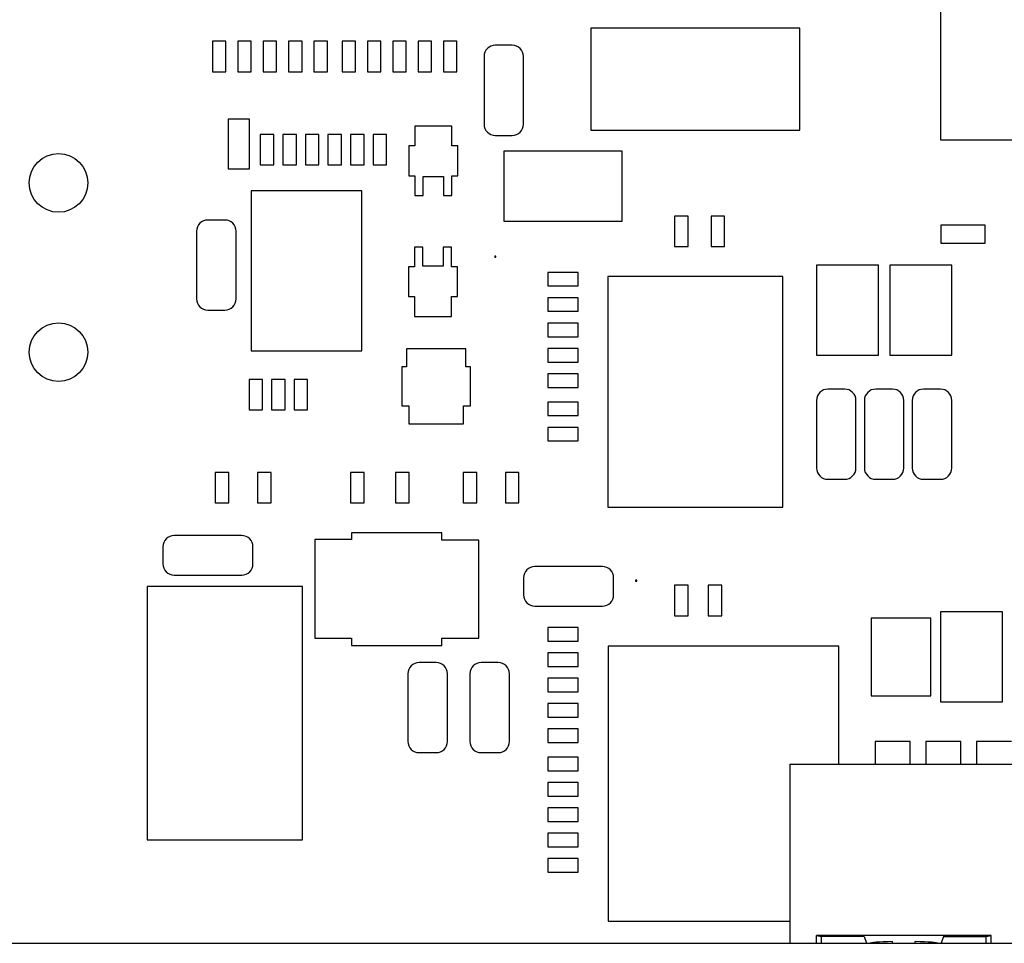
# Model space of a CAD drawing. Header units: inches. Extents: x 0 to 34, y 0 to 22.
# Tile 6 of 78: x 4.84 to 5.714, y 15.026 to 15.845. Entities that reach past the tile are written whole.
import ezdxf

# ---------------------------------------------------------------- set-up
doc = ezdxf.new("R2010")
doc.units = ezdxf.units.IN
doc.header["$LTSCALE"] = 1.87
doc.header["$MEASUREMENT"] = 0
doc.layers.get('0').update_dxf_attribs({"linetype": 'CONTINUOUS'})
for name, color, linetype in [('0_COMPONENTS', 7, 'CONTINUOUS'), ('ECAD_C0402_REV2_C0402-0_015UF-5', 7, 'CONTINUOUS'), ('ECAD_C0402_REV2_C0402-0_1UF_10_', 7, 'CONTINUOUS'), ('ECAD_C0402_REV2_C0402-4700PF-5_', 7, 'CONTINUOUS'), ('ECAD_C0402_REV2_C0402-_01UF_16V', 7, 'CONTINUOUS'), ('ECAD_C0402_REV2_C0402-SPARE', 7, 'CONTINUOUS'), ('ECAD_C0805_REV2_C0805-10UF-10_', 7, 'CONTINUOUS'), ('ECAD_C1206_REV1_C1206-10UF-16V', 7, 'CONTINUOUS'), ('ECAD_C1210_REV1_C1210-10UF-10_', 7, 'CONTINUOUS'), ('ECAD_C1210_REV1_C1210-22UF-16V', 7, 'CONTINUOUS'), ('ECAD_C1210_REV1_C1210-47UF-10_', 7, 'CONTINUOUS'), ('ECAD_C3528_REV1', 7, 'CONTINUOUS'), ('ECAD_C7343_REV1_C7343H-100_10_', 7, 'CONTINUOUS'), ('ECAD_DPK369_REV2_NTD4809NT4G', 7, 'CONTINUOUS'), ('ECAD_FR_060_030_2_MPZ1608S300A', 7, 'CONTINUOUS'), ('ECAD_IC_16_GN-SSOP_25MILS', 7, 'CONTINUOUS'), ('ECAD_IC_44_QFN_0_65MM_THERM_REV', 7, 'CONTINUOUS'), ('ECAD_IC_58_QFN_0_65MM_THERM', 7, 'CONTINUOUS'), ('ECAD_LOCAL_FD40_LOCAL-FD-40', 7, 'CONTINUOUS'), ('ECAD_R0402_REV2_R0402-0_OHM', 7, 'CONTINUOUS'), ('ECAD_R0402_REV2_R0402-1-1_', 7, 'CONTINUOUS'), ('ECAD_R0402_REV2_R0402-10K_1_', 7, 'CONTINUOUS'), ('ECAD_R0402_REV2_R0402-12_4K_0_5', 7, 'CONTINUOUS'), ('ECAD_R0402_REV2_R0402-2_15K-0_5', 7, 'CONTINUOUS'), ('ECAD_R0402_REV2_R0402-2_37K-0_5', 7, 'CONTINUOUS'), ('ECAD_R0402_REV2_R0402-49_9K__5_', 7, 'CONTINUOUS'), ('ECAD_R0402_REV2_R0402-5_49K-0_5', 7, 'CONTINUOUS'), ('ECAD_R0402_REV2_R0402-7_87K-0_5', 7, 'CONTINUOUS'), ('ECAD_R0402_REV2_R0402-9_09K-0_5', 7, 'CONTINUOUS'), ('ECAD_R0402_REV2_R0402-SPARE', 7, 'CONTINUOUS'), ('ECAD_R0603_REV1_712048-01', 7, 'CONTINUOUS'), ('ECAD_R1206_R1206-SPARE', 7, 'CONTINUOUS'), ('ECAD_R_2_0402_PKO_R0402-10K_1_', 7, 'CONTINUOUS'), ('ECAD_R_2_0402_PKO_R0402-SPARE', 7, 'CONTINUOUS'), ('ECAD_SO8_REV1_MMDF3N03HDR2_SM', 7, 'CONTINUOUS'), ('ECAD_SOT353_REV1_SN74AHCT1G00', 7, 'CONTINUOUS'), ('ECAD_SOT353_REV1_SN74LVC1G06DCK', 7, 'CONTINUOUS'), ('ECAD_SSOP5_NC7SZU04_SM_A0', 7, 'CONTINUOUS'), ('ECAD_TO263S_REV1_TPS78633KTT_SM', 7, 'CONTINUOUS')]:
    doc.layers.add(name, color=color, linetype=linetype)

msp = doc.modelspace()

# ---------------------------------------------------------------- linework, layer by layer
at = {"color": 7, "linetype": 'CONTINUOUS'}
for p, q in [((5.52348, 15.18485), (5.52348, 15.02607)), ((5.52348, 15.18485), (5.92549, 15.18485)), ((5.54716, 15.03304), (5.55167, 15.03199)), ((5.54716, 15.02607), (5.54716, 15.03304)), ((5.70231, 15.03304), (5.54716, 15.03304)), ((5.58957, 15.03199), (5.55164, 15.03199)), ((5.55164, 15.02641), (5.55164, 15.03199)), ((5.58957, 15.03199), (5.59155, 15.02607)), ((5.61459, 15.02607), (5.61459, 15.02755)), ((5.63487, 15.02607), (5.63487, 15.02755)), ((5.65989, 15.03199), (5.65792, 15.02607)), ((5.65989, 15.03199), (5.6978, 15.03199)), ((5.6978, 15.03199), (5.70231, 15.03304)), ((5.6978, 15.02642), (5.6978, 15.03199)), ((5.70231, 15.02607), (5.70231, 15.03304)), ((4.72173, 15.02607), (9.12773, 15.02607))]:
    msp.add_line(p, q, dxfattribs=at)
for start_param, end_param in [(1.915639, 3.141761), (-0.000169, 1.225954)]:
    msp.add_ellipse((5.62473, 15.02607), major_axis=(0.03, 0), ratio=0.052408, start_param=start_param, end_param=end_param, dxfattribs=at)
at = {"layer": '0_COMPONENTS', "color": 7, "linetype": 'CONTINUOUS'}
for centre in [(4.87473, 15.70054), (4.87473, 15.55054)]:
    msp.add_circle(centre, 0.026, dxfattribs=at)
at = {"layer": 'ECAD_C0402_REV2_C0402-0_015UF-5', "color": 7, "linetype": 'CONTINUOUS'}
for p, q in [((5.10123, 15.82618), (5.10123, 15.79918)), ((5.11323, 15.82618), (5.10123, 15.82618)), ((5.11323, 15.79918), (5.11323, 15.82618)), ((5.10123, 15.79918), (5.11323, 15.79918)), ((5.30873, 15.55368), (5.30873, 15.54168)), ((5.33573, 15.55368), (5.30873, 15.55368)), ((5.33573, 15.54168), (5.33573, 15.55368)), ((5.30873, 15.54168), (5.33573, 15.54168)), ((5.30873, 15.21618), (5.30873, 15.20418)), ((5.33573, 15.21618), (5.30873, 15.21618)), ((5.33573, 15.20418), (5.33573, 15.21618)), ((5.30873, 15.20418), (5.33573, 15.20418))]:
    msp.add_line(p, q, dxfattribs=at)
at = {"layer": 'ECAD_C0402_REV2_C0402-0_1UF_10_', "color": 7, "linetype": 'CONTINUOUS'}
for p, q in [((5.11373, 15.74368), (5.11373, 15.71668)), ((5.12573, 15.74368), (5.11373, 15.74368)), ((5.12573, 15.71668), (5.12573, 15.74368)), ((5.11373, 15.71668), (5.12573, 15.71668))]:
    msp.add_line(p, q, dxfattribs=at)
at = {"layer": 'ECAD_C0402_REV2_C0402-4700PF-5_', "color": 7, "linetype": 'CONTINUOUS'}
for p, q in [((5.09373, 15.74368), (5.09373, 15.71668)), ((5.10573, 15.74368), (5.09373, 15.74368)), ((5.10573, 15.71668), (5.10573, 15.74368)), ((5.09373, 15.71668), (5.10573, 15.71668))]:
    msp.add_line(p, q, dxfattribs=at)
at = {"layer": 'ECAD_C0402_REV2_C0402-_01UF_16V', "color": 7, "linetype": 'CONTINUOUS'}
for p, q in [((5.07373, 15.74368), (5.07373, 15.71668)), ((5.08573, 15.74368), (5.07373, 15.74368)), ((5.08573, 15.71668), (5.08573, 15.74368)), ((5.07373, 15.71668), (5.08573, 15.71668))]:
    msp.add_line(p, q, dxfattribs=at)
at = {"layer": 'ECAD_C0402_REV2_C0402-SPARE', "color": 7, "linetype": 'CONTINUOUS'}
for p, q in [((5.14873, 15.82618), (5.14873, 15.79918)), ((5.16073, 15.82618), (5.14873, 15.82618)), ((5.16073, 15.79918), (5.16073, 15.82618)), ((5.14873, 15.79918), (5.16073, 15.79918)), ((5.30873, 15.53118), (5.30873, 15.51918)), ((5.33573, 15.53118), (5.30873, 15.53118)), ((5.33573, 15.51918), (5.33573, 15.53118)), ((5.30873, 15.51918), (5.33573, 15.51918)), ((5.30873, 15.16868), (5.30873, 15.15668)), ((5.33573, 15.16868), (5.30873, 15.16868)), ((5.33573, 15.15668), (5.33573, 15.16868)), ((5.30873, 15.15668), (5.33573, 15.15668))]:
    msp.add_line(p, q, dxfattribs=at)
at = {"layer": 'ECAD_C0805_REV2_C0805-10UF-10_', "color": 7, "linetype": 'CONTINUOUS'}
for p, q in [((5.59923, 15.20518), (5.59923, 15.18485)), ((5.63023, 15.20518), (5.59923, 15.20518)), ((5.63023, 15.18485), (5.63023, 15.20518)), ((5.64423, 15.20518), (5.64423, 15.18485)), ((5.67523, 15.20518), (5.64423, 15.20518)), ((5.67523, 15.18485), (5.67523, 15.20518)), ((5.68923, 15.20518), (5.68923, 15.18485)), ((5.72023, 15.20518), (5.68923, 15.20518))]:
    msp.add_line(p, q, dxfattribs=at)
at = {"layer": 'ECAD_C1206_REV1_C1206-10UF-16V', "color": 7, "linetype": 'CONTINUOUS'}
for p, q in [((5.57223, 15.51768), (5.55723, 15.51768)), ((5.61473, 15.51768), (5.59973, 15.51768)), ((5.65723, 15.51768), (5.64223, 15.51768)), ((5.54723, 15.50768), (5.54723, 15.44768)), ((5.58223, 15.44768), (5.58223, 15.50768)), ((5.58973, 15.50768), (5.58973, 15.44768)), ((5.62473, 15.44768), (5.62473, 15.50768)), ((5.63223, 15.50768), (5.63223, 15.44768)), ((5.66723, 15.44768), (5.66723, 15.50768)), ((5.55723, 15.43768), (5.57223, 15.43768)), ((5.59973, 15.43768), (5.61473, 15.43768)), ((5.64223, 15.43768), (5.65723, 15.43768))]:
    msp.add_line(p, q, dxfattribs=at)
for centre, start, end in [((5.55723, 15.50768), 90, 180), ((5.57223, 15.50768), 0, 90), ((5.59973, 15.50768), 90, 180), ((5.61473, 15.50768), 0, 90), ((5.64223, 15.50768), 90, 180), ((5.65723, 15.50768), 0, 90), ((5.55723, 15.44768), 180, 270), ((5.57223, 15.44768), 270, 360), ((5.59973, 15.44768), 180, 270), ((5.61473, 15.44768), 270, 360), ((5.64223, 15.44768), 180, 270), ((5.65723, 15.44768), 270, 360)]:
    msp.add_arc(centre, 0.01, start, end, dxfattribs=at)
at = {"layer": 'ECAD_C1210_REV1_C1210-10UF-10_', "color": 7, "linetype": 'CONTINUOUS'}
for p, q in [((5.59566, 15.31463), (5.59566, 15.24573)), ((5.64881, 15.31463), (5.59566, 15.31463)), ((5.64881, 15.24573), (5.64881, 15.31463)), ((5.59566, 15.24573), (5.64881, 15.24573))]:
    msp.add_line(p, q, dxfattribs=at)
at = {"layer": 'ECAD_C1210_REV1_C1210-22UF-16V', "color": 7, "linetype": 'CONTINUOUS'}
for p, q in [((5.54723, 15.62768), (5.54723, 15.54768)), ((5.60223, 15.62768), (5.54723, 15.62768)), ((5.60223, 15.54768), (5.60223, 15.62768)), ((5.61223, 15.62768), (5.61223, 15.54768)), ((5.66723, 15.62768), (5.61223, 15.62768)), ((5.66723, 15.54768), (5.66723, 15.62768)), ((5.54723, 15.54768), (5.60223, 15.54768)), ((5.61223, 15.54768), (5.66723, 15.54768))]:
    msp.add_line(p, q, dxfattribs=at)
at = {"layer": 'ECAD_C1210_REV1_C1210-47UF-10_', "color": 7, "linetype": 'CONTINUOUS'}
for p, q in [((5.65723, 15.32018), (5.65723, 15.24018)), ((5.71223, 15.32018), (5.65723, 15.32018)), ((5.71223, 15.24018), (5.71223, 15.32018)), ((5.65723, 15.24018), (5.71223, 15.24018))]:
    msp.add_line(p, q, dxfattribs=at)
at = {"layer": 'ECAD_C3528_REV1', "color": 7, "linetype": 'CONTINUOUS'}
for p, q in [((5.26973, 15.72868), (5.26973, 15.66668)), ((5.37473, 15.72868), (5.26973, 15.72868)), ((5.37473, 15.66668), (5.37473, 15.72868)), ((5.26973, 15.66668), (5.37473, 15.66668))]:
    msp.add_line(p, q, dxfattribs=at)
at = {"layer": 'ECAD_C7343_REV1_C7343H-100_10_', "color": 7, "linetype": 'CONTINUOUS'}
for p, q in [((5.34698, 15.83793), (5.34698, 15.74743)), ((5.53248, 15.83793), (5.34698, 15.83793)), ((5.53248, 15.74743), (5.53248, 15.83793)), ((5.34698, 15.74743), (5.53248, 15.74743))]:
    msp.add_line(p, q, dxfattribs=at)
at = {"layer": 'ECAD_DPK369_REV2_NTD4809NT4G', "color": 7, "linetype": 'CONTINUOUS'}
for p, q in [((4.95326, 15.34268), (4.95326, 15.11793)), ((5.09121, 15.34268), (4.95326, 15.34268)), ((5.09121, 15.11793), (5.09121, 15.34268)), ((4.95326, 15.11793), (5.09121, 15.11793))]:
    msp.add_line(p, q, dxfattribs=at)
at = {"layer": 'ECAD_FR_060_030_2_MPZ1608S300A', "color": 7, "linetype": 'CONTINUOUS'}
for p, q in [((5.65764, 15.66301), (5.65764, 15.64726)), ((5.69701, 15.66301), (5.65764, 15.66301)), ((5.69701, 15.64726), (5.69701, 15.66301)), ((5.65764, 15.64726), (5.69701, 15.64726))]:
    msp.add_line(p, q, dxfattribs=at)
at = {"layer": 'ECAD_IC_16_GN-SSOP_25MILS', "color": 7, "linetype": 'CONTINUOUS'}
for p, q in [((5.04573, 15.69368), (5.04573, 15.55168)), ((5.14373, 15.69368), (5.04573, 15.69368)), ((5.14373, 15.55168), (5.14373, 15.69368)), ((5.04573, 15.55168), (5.14373, 15.55168))]:
    msp.add_line(p, q, dxfattribs=at)
at = {"layer": 'ECAD_IC_44_QFN_0_65MM_THERM_REV', "color": 7, "linetype": 'CONTINUOUS'}
for p, q in [((5.36198, 15.61754), (5.36198, 15.41282)), ((5.51749, 15.61754), (5.36198, 15.61754)), ((5.51749, 15.41282), (5.51749, 15.61754)), ((5.36198, 15.41282), (5.51749, 15.41282))]:
    msp.add_line(p, q, dxfattribs=at)
at = {"layer": 'ECAD_IC_58_QFN_0_65MM_THERM', "color": 7, "linetype": 'CONTINUOUS'}
for p, q in [((5.36237, 15.28973), (5.36237, 15.04563)), ((5.5671, 15.28973), (5.36237, 15.28973)), ((5.5671, 15.18485), (5.5671, 15.28973)), ((5.36237, 15.04563), (5.52348, 15.04563))]:
    msp.add_line(p, q, dxfattribs=at)
at = {"layer": 'ECAD_LOCAL_FD40_LOCAL-FD-40', "color": 7, "linetype": 'CONTINUOUS'}
for p, q in [((5.26173, 15.63568), (5.26173, 15.63468)), ((5.26273, 15.63568), (5.26173, 15.63568)), ((5.26173, 15.63468), (5.26273, 15.63468)), ((5.26273, 15.63468), (5.26273, 15.63568)), ((5.38673, 15.34818), (5.38673, 15.34718)), ((5.38773, 15.34818), (5.38673, 15.34818)), ((5.38673, 15.34718), (5.38773, 15.34718)), ((5.38773, 15.34718), (5.38773, 15.34818))]:
    msp.add_line(p, q, dxfattribs=at)
at = {"layer": 'ECAD_R0402_REV2_R0402-0_OHM', "color": 7, "linetype": 'CONTINUOUS'}
for p, q in [((5.07873, 15.82618), (5.07873, 15.79918)), ((5.09073, 15.82618), (5.07873, 15.82618)), ((5.09073, 15.79918), (5.09073, 15.82618)), ((5.07873, 15.79918), (5.09073, 15.79918)), ((5.30873, 15.23868), (5.30873, 15.22668)), ((5.33573, 15.23868), (5.30873, 15.23868)), ((5.33573, 15.22668), (5.33573, 15.23868)), ((5.30873, 15.22668), (5.33573, 15.22668))]:
    msp.add_line(p, q, dxfattribs=at)
at = {"layer": 'ECAD_R0402_REV2_R0402-1-1_', "color": 7, "linetype": 'CONTINUOUS'}
for p, q in [((5.42123, 15.67118), (5.42123, 15.64418)), ((5.43323, 15.67118), (5.42123, 15.67118)), ((5.43323, 15.64418), (5.43323, 15.67118)), ((5.42123, 15.64418), (5.43323, 15.64418)), ((5.42123, 15.34368), (5.42123, 15.31668)), ((5.43323, 15.34368), (5.42123, 15.34368)), ((5.43323, 15.31668), (5.43323, 15.34368)), ((5.42123, 15.31668), (5.43323, 15.31668))]:
    msp.add_line(p, q, dxfattribs=at)
at = {"layer": 'ECAD_R0402_REV2_R0402-10K_1_', "color": 7, "linetype": 'CONTINUOUS'}
for p, q in [((5.13373, 15.74368), (5.13373, 15.71668)), ((5.14573, 15.74368), (5.13373, 15.74368)), ((5.14573, 15.71668), (5.14573, 15.74368)), ((5.15373, 15.74368), (5.15373, 15.71668)), ((5.16573, 15.74368), (5.15373, 15.74368)), ((5.16573, 15.71668), (5.16573, 15.74368)), ((5.13373, 15.71668), (5.14573, 15.71668)), ((5.15373, 15.71668), (5.16573, 15.71668))]:
    msp.add_line(p, q, dxfattribs=at)
at = {"layer": 'ECAD_R0402_REV2_R0402-12_4K_0_5', "color": 7, "linetype": 'CONTINUOUS'}
for p, q in [((5.06373, 15.52618), (5.06373, 15.49918)), ((5.07573, 15.52618), (5.06373, 15.52618)), ((5.07573, 15.49918), (5.07573, 15.52618)), ((5.06373, 15.49918), (5.07573, 15.49918))]:
    msp.add_line(p, q, dxfattribs=at)
at = {"layer": 'ECAD_R0402_REV2_R0402-2_15K-0_5', "color": 7, "linetype": 'CONTINUOUS'}
for p, q in [((5.03373, 15.82618), (5.03373, 15.79918)), ((5.04573, 15.82618), (5.03373, 15.82618)), ((5.04573, 15.79918), (5.04573, 15.82618)), ((5.05623, 15.82618), (5.05623, 15.79918)), ((5.06823, 15.82618), (5.05623, 15.82618)), ((5.06823, 15.79918), (5.06823, 15.82618)), ((5.03373, 15.79918), (5.04573, 15.79918)), ((5.05623, 15.79918), (5.06823, 15.79918)), ((5.30873, 15.28368), (5.30873, 15.27168)), ((5.33573, 15.28368), (5.30873, 15.28368)), ((5.33573, 15.27168), (5.33573, 15.28368)), ((5.30873, 15.27168), (5.33573, 15.27168)), ((5.30873, 15.26118), (5.30873, 15.24918)), ((5.33573, 15.26118), (5.30873, 15.26118)), ((5.33573, 15.24918), (5.33573, 15.26118)), ((5.30873, 15.24918), (5.33573, 15.24918))]:
    msp.add_line(p, q, dxfattribs=at)
at = {"layer": 'ECAD_R0402_REV2_R0402-2_37K-0_5', "color": 7, "linetype": 'CONTINUOUS'}
for p, q in [((5.30873, 15.62118), (5.30873, 15.60918)), ((5.33573, 15.62118), (5.30873, 15.62118)), ((5.33573, 15.60918), (5.33573, 15.62118)), ((5.30873, 15.60918), (5.33573, 15.60918))]:
    msp.add_line(p, q, dxfattribs=at)
at = {"layer": 'ECAD_R0402_REV2_R0402-49_9K__5_', "color": 7, "linetype": 'CONTINUOUS'}
for p, q in [((5.05373, 15.74368), (5.05373, 15.71668)), ((5.06573, 15.74368), (5.05373, 15.74368)), ((5.06573, 15.71668), (5.06573, 15.74368)), ((5.05373, 15.71668), (5.06573, 15.71668))]:
    msp.add_line(p, q, dxfattribs=at)
at = {"layer": 'ECAD_R0402_REV2_R0402-5_49K-0_5', "color": 7, "linetype": 'CONTINUOUS'}
for p, q in [((5.30873, 15.59868), (5.30873, 15.58668)), ((5.33573, 15.59868), (5.30873, 15.59868)), ((5.33573, 15.58668), (5.33573, 15.59868)), ((5.30873, 15.58668), (5.33573, 15.58668)), ((5.30873, 15.57618), (5.30873, 15.56418)), ((5.33573, 15.57618), (5.30873, 15.57618)), ((5.33573, 15.56418), (5.33573, 15.57618)), ((5.30873, 15.56418), (5.33573, 15.56418))]:
    msp.add_line(p, q, dxfattribs=at)
at = {"layer": 'ECAD_R0402_REV2_R0402-7_87K-0_5', "color": 7, "linetype": 'CONTINUOUS'}
for p, q in [((5.08373, 15.52618), (5.08373, 15.49918)), ((5.09573, 15.52618), (5.08373, 15.52618)), ((5.09573, 15.49918), (5.09573, 15.52618)), ((5.08373, 15.49918), (5.09573, 15.49918))]:
    msp.add_line(p, q, dxfattribs=at)
at = {"layer": 'ECAD_R0402_REV2_R0402-9_09K-0_5', "color": 7, "linetype": 'CONTINUOUS'}
for p, q in [((5.04373, 15.52618), (5.04373, 15.49918)), ((5.05573, 15.52618), (5.04373, 15.52618)), ((5.05573, 15.49918), (5.05573, 15.52618)), ((5.04373, 15.49918), (5.05573, 15.49918))]:
    msp.add_line(p, q, dxfattribs=at)
at = {"layer": 'ECAD_R0402_REV2_R0402-SPARE', "color": 7, "linetype": 'CONTINUOUS'}
for p, q in [((5.01123, 15.82618), (5.01123, 15.79918)), ((5.02323, 15.82618), (5.01123, 15.82618)), ((5.02323, 15.79918), (5.02323, 15.82618)), ((5.12623, 15.82618), (5.12623, 15.79918)), ((5.13823, 15.82618), (5.12623, 15.82618)), ((5.13823, 15.79918), (5.13823, 15.82618)), ((5.17123, 15.82618), (5.17123, 15.79918)), ((5.18323, 15.82618), (5.17123, 15.82618)), ((5.18323, 15.79918), (5.18323, 15.82618)), ((5.19373, 15.82618), (5.19373, 15.79918)), ((5.20573, 15.82618), (5.19373, 15.82618)), ((5.20573, 15.79918), (5.20573, 15.82618)), ((5.21623, 15.82618), (5.21623, 15.79918)), ((5.22823, 15.82618), (5.21623, 15.82618)), ((5.22823, 15.79918), (5.22823, 15.82618)), ((5.01123, 15.79918), (5.02323, 15.79918)), ((5.12623, 15.79918), (5.13823, 15.79918)), ((5.17123, 15.79918), (5.18323, 15.79918)), ((5.19373, 15.79918), (5.20573, 15.79918)), ((5.21623, 15.79918), (5.22823, 15.79918)), ((5.45373, 15.67118), (5.45373, 15.64418)), ((5.46573, 15.67118), (5.45373, 15.67118)), ((5.46573, 15.64418), (5.46573, 15.67118)), ((5.45373, 15.64418), (5.46573, 15.64418)), ((5.30873, 15.50618), (5.30873, 15.49418)), ((5.33573, 15.50618), (5.30873, 15.50618)), ((5.33573, 15.49418), (5.33573, 15.50618)), ((5.30873, 15.49418), (5.33573, 15.49418)), ((5.30873, 15.48368), (5.30873, 15.47168)), ((5.33573, 15.48368), (5.30873, 15.48368)), ((5.33573, 15.47168), (5.33573, 15.48368)), ((5.30873, 15.47168), (5.33573, 15.47168)), ((5.45123, 15.34368), (5.45123, 15.31668)), ((5.46323, 15.34368), (5.45123, 15.34368)), ((5.46323, 15.31668), (5.46323, 15.34368)), ((5.45123, 15.31668), (5.46323, 15.31668)), ((5.30873, 15.30618), (5.30873, 15.29418)), ((5.33573, 15.30618), (5.30873, 15.30618)), ((5.33573, 15.29418), (5.33573, 15.30618)), ((5.30873, 15.29418), (5.33573, 15.29418)), ((5.30873, 15.19118), (5.30873, 15.17918)), ((5.33573, 15.19118), (5.30873, 15.19118)), ((5.33573, 15.17918), (5.33573, 15.19118)), ((5.30873, 15.17918), (5.33573, 15.17918)), ((5.30873, 15.14618), (5.30873, 15.13418)), ((5.33573, 15.14618), (5.30873, 15.14618)), ((5.33573, 15.13418), (5.33573, 15.14618)), ((5.30873, 15.13418), (5.33573, 15.13418)), ((5.30873, 15.12368), (5.30873, 15.11168)), ((5.33573, 15.12368), (5.30873, 15.12368)), ((5.33573, 15.11168), (5.33573, 15.12368)), ((5.30873, 15.11168), (5.33573, 15.11168)), ((5.30873, 15.10118), (5.30873, 15.08918)), ((5.33573, 15.10118), (5.30873, 15.10118)), ((5.33573, 15.08918), (5.33573, 15.10118)), ((5.30873, 15.08918), (5.33573, 15.08918))]:
    msp.add_line(p, q, dxfattribs=at)
at = {"layer": 'ECAD_R0603_REV1_712048-01', "color": 7, "linetype": 'CONTINUOUS'}
for p, q in [((5.02523, 15.75718), (5.02523, 15.71318)), ((5.04423, 15.75718), (5.02523, 15.75718)), ((5.04423, 15.71318), (5.04423, 15.75718)), ((5.02523, 15.71318), (5.04423, 15.71318))]:
    msp.add_line(p, q, dxfattribs=at)
at = {"layer": 'ECAD_R1206_R1206-SPARE', "color": 7, "linetype": 'CONTINUOUS'}
for p, q in [((5.27723, 15.82268), (5.26223, 15.82268)), ((5.25223, 15.81268), (5.25223, 15.75268)), ((5.28723, 15.75268), (5.28723, 15.81268)), ((5.26223, 15.74268), (5.27723, 15.74268)), ((5.02223, 15.66768), (5.00723, 15.66768)), ((4.99723, 15.65768), (4.99723, 15.59768)), ((5.03223, 15.59768), (5.03223, 15.65768)), ((5.00723, 15.58768), (5.02223, 15.58768)), ((5.03723, 15.38768), (4.97723, 15.38768)), ((4.96723, 15.37768), (4.96723, 15.36268)), ((5.04723, 15.36268), (5.04723, 15.37768)), ((5.35723, 15.36018), (5.29723, 15.36018)), ((4.97723, 15.35268), (5.03723, 15.35268)), ((5.28723, 15.35018), (5.28723, 15.33518)), ((5.36723, 15.33518), (5.36723, 15.35018)), ((5.29723, 15.32518), (5.35723, 15.32518)), ((5.20973, 15.27518), (5.19473, 15.27518)), ((5.26473, 15.27518), (5.24973, 15.27518)), ((5.18473, 15.26518), (5.18473, 15.20518)), ((5.21973, 15.20518), (5.21973, 15.26518)), ((5.23973, 15.26518), (5.23973, 15.20518)), ((5.27473, 15.20518), (5.27473, 15.26518)), ((5.19473, 15.19518), (5.20973, 15.19518)), ((5.24973, 15.19518), (5.26473, 15.19518))]:
    msp.add_line(p, q, dxfattribs=at)
for centre, start, end in [((5.26223, 15.81268), 90, 180), ((5.27723, 15.81268), 0, 90), ((5.26223, 15.75268), 180, 270), ((5.27723, 15.75268), 270, 360), ((5.00723, 15.65768), 90, 180), ((5.02223, 15.65768), 0, 90), ((5.00723, 15.59768), 180, 270), ((5.02223, 15.59768), 270, 360), ((4.97723, 15.37768), 90, 180), ((5.03723, 15.37768), 0, 90), ((4.97723, 15.36268), 180, 270), ((5.03723, 15.36268), 270, 360), ((5.29723, 15.35018), 90, 180), ((5.35723, 15.35018), 0, 90), ((5.29723, 15.33518), 180, 270), ((5.35723, 15.33518), 270, 360), ((5.19473, 15.26518), 90, 180), ((5.20973, 15.26518), 0, 90), ((5.24973, 15.26518), 90, 180), ((5.26473, 15.26518), 0, 90), ((5.19473, 15.20518), 180, 270), ((5.20973, 15.20518), 270, 360), ((5.24973, 15.20518), 180, 270), ((5.26473, 15.20518), 270, 360)]:
    msp.add_arc(centre, 0.01, start, end, dxfattribs=at)
at = {"layer": 'ECAD_R_2_0402_PKO_R0402-10K_1_', "color": 7, "linetype": 'CONTINUOUS'}
for p, q in [((5.01373, 15.44368), (5.01373, 15.41668)), ((5.02573, 15.44368), (5.01373, 15.44368)), ((5.02573, 15.41668), (5.02573, 15.44368)), ((5.13373, 15.44368), (5.13373, 15.41668)), ((5.14573, 15.44368), (5.13373, 15.44368)), ((5.14573, 15.41668), (5.14573, 15.44368)), ((5.23373, 15.44368), (5.23373, 15.41668)), ((5.24573, 15.44368), (5.23373, 15.44368)), ((5.24573, 15.41668), (5.24573, 15.44368)), ((5.01373, 15.41668), (5.02573, 15.41668)), ((5.13373, 15.41668), (5.14573, 15.41668)), ((5.23373, 15.41668), (5.24573, 15.41668))]:
    msp.add_line(p, q, dxfattribs=at)
at = {"layer": 'ECAD_R_2_0402_PKO_R0402-SPARE', "color": 7, "linetype": 'CONTINUOUS'}
for p, q in [((5.05123, 15.44368), (5.05123, 15.41668)), ((5.06323, 15.44368), (5.05123, 15.44368)), ((5.06323, 15.41668), (5.06323, 15.44368)), ((5.17373, 15.44368), (5.17373, 15.41668)), ((5.18573, 15.44368), (5.17373, 15.44368)), ((5.18573, 15.41668), (5.18573, 15.44368)), ((5.27123, 15.44368), (5.27123, 15.41668)), ((5.28323, 15.44368), (5.27123, 15.44368)), ((5.28323, 15.41668), (5.28323, 15.44368)), ((5.05123, 15.41668), (5.06323, 15.41668)), ((5.17373, 15.41668), (5.18573, 15.41668)), ((5.27123, 15.41668), (5.28323, 15.41668))]:
    msp.add_line(p, q, dxfattribs=at)
at = {"layer": 'ECAD_SO8_REV1_MMDF3N03HDR2_SM', "color": 7, "linetype": 'CONTINUOUS'}
for p, q in [((5.13473, 15.39018), (5.13473, 15.38418)), ((5.21473, 15.39018), (5.13473, 15.39018)), ((5.21473, 15.38368), (5.21473, 15.39018)), ((5.10223, 15.38418), (5.10223, 15.29668)), ((5.13473, 15.38418), (5.10223, 15.38418)), ((5.24773, 15.38368), (5.21473, 15.38368)), ((5.24773, 15.29668), (5.24773, 15.38368)), ((5.10223, 15.29668), (5.13473, 15.29668)), ((5.13473, 15.29668), (5.13473, 15.29018)), ((5.13473, 15.29018), (5.21473, 15.29018)), ((5.21473, 15.29018), (5.21473, 15.29668)), ((5.21473, 15.29668), (5.24773, 15.29668))]:
    msp.add_line(p, q, dxfattribs=at)
at = {"layer": 'ECAD_SOT353_REV1_SN74AHCT1G00', "color": 7, "linetype": 'CONTINUOUS'}
for p, q in [((5.19039, 15.64373), (5.19039, 15.62626)), ((5.19789, 15.64373), (5.19039, 15.64373)), ((5.19789, 15.62684), (5.19789, 15.64373)), ((5.21598, 15.64373), (5.21598, 15.62684)), ((5.22348, 15.64373), (5.21598, 15.64373)), ((5.22348, 15.62626), (5.22348, 15.64373)), ((5.18528, 15.62626), (5.18528, 15.59969)), ((5.19039, 15.62626), (5.18528, 15.62626)), ((5.21598, 15.62684), (5.19789, 15.62684)), ((5.22859, 15.62626), (5.22348, 15.62626)), ((5.22859, 15.59969), (5.22859, 15.62626)), ((5.18528, 15.59969), (5.19039, 15.59969)), ((5.19039, 15.59969), (5.19039, 15.58221)), ((5.22348, 15.58221), (5.22348, 15.59969)), ((5.22348, 15.59969), (5.22859, 15.59969)), ((5.19039, 15.58221), (5.22348, 15.58221))]:
    msp.add_line(p, q, dxfattribs=at)
at = {"layer": 'ECAD_SOT353_REV1_SN74LVC1G06DCK', "color": 7, "linetype": 'CONTINUOUS'}
for p, q in [((5.19069, 15.75094), (5.19069, 15.73347)), ((5.22378, 15.75094), (5.19069, 15.75094)), ((5.22378, 15.73347), (5.22378, 15.75094)), ((5.18558, 15.73347), (5.18558, 15.70689)), ((5.19069, 15.73347), (5.18558, 15.73347)), ((5.22889, 15.73347), (5.22378, 15.73347)), ((5.22889, 15.70689), (5.22889, 15.73347)), ((5.18558, 15.70689), (5.19069, 15.70689)), ((5.19069, 15.70689), (5.19069, 15.68942)), ((5.19819, 15.68942), (5.19819, 15.70631)), ((5.19819, 15.70631), (5.21628, 15.70631)), ((5.21628, 15.70631), (5.21628, 15.68942)), ((5.22378, 15.68942), (5.22378, 15.70689)), ((5.22378, 15.70689), (5.22889, 15.70689)), ((5.19069, 15.68942), (5.19819, 15.68942)), ((5.21628, 15.68942), (5.22378, 15.68942))]:
    msp.add_line(p, q, dxfattribs=at)
at = {"layer": 'ECAD_SSOP5_NC7SZU04_SM_A0', "color": 7, "linetype": 'CONTINUOUS'}
for p, q in [((5.18348, 15.55343), (5.18348, 15.53743)), ((5.23598, 15.55343), (5.18348, 15.55343)), ((5.23598, 15.53743), (5.23598, 15.55343)), ((5.17923, 15.53743), (5.17923, 15.50293)), ((5.18348, 15.53743), (5.17923, 15.53743)), ((5.24023, 15.53743), (5.23598, 15.53743)), ((5.24023, 15.50293), (5.24023, 15.53743)), ((5.17923, 15.50293), (5.18548, 15.50293)), ((5.18548, 15.50293), (5.18548, 15.48693)), ((5.23398, 15.48693), (5.23398, 15.50293)), ((5.23398, 15.50293), (5.24023, 15.50293)), ((5.18548, 15.48693), (5.23398, 15.48693))]:
    msp.add_line(p, q, dxfattribs=at)
at = {"layer": 'ECAD_TO263S_REV1_TPS78633KTT_SM', "color": 7, "linetype": 'CONTINUOUS'}
for p, q in [((5.65723, 15.96168), (5.65723, 15.73868)), ((5.65723, 15.73868), (5.86723, 15.73868))]:
    msp.add_line(p, q, dxfattribs=at)

doc.saveas('drawing.dxf')
